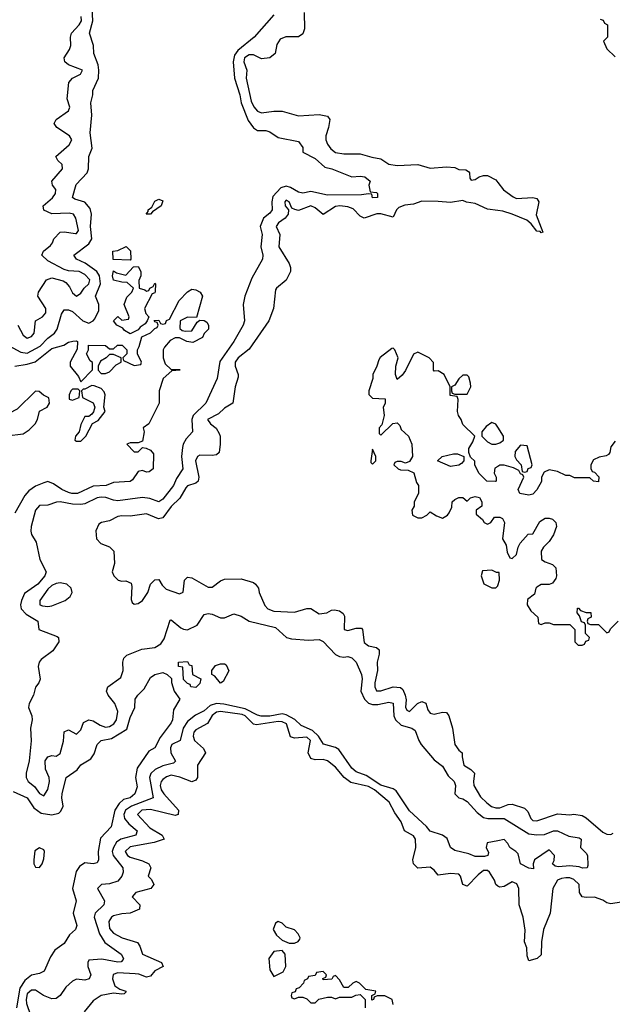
# Model space of a CAD drawing. Header units: inches. Extents: x 2601469 to 2753575, y 449403 to 582909.
# Tile 185 of 256: x 2637673 to 2640557, y 503087 to 507875. Entities that reach past the tile are written whole.
import ezdxf

# ---------------------------------------------------------------- set-up
doc = ezdxf.new("R2010")
doc.units = ezdxf.units.IN
doc.header["$MEASUREMENT"] = 0
doc.layers.add('C6530', color=7, linetype='Continuous')
doc.layers.add('C6540', color=7, linetype='Continuous')

msp = doc.modelspace()

# ---------------------------------------------------------------- linework, layer by layer
at = {"layer": 'C6530', "color": 4}
for points, elevation in [([(2637600.4, 506300.4), (2637678.8, 506258.8), (2637710, 506252.8), (2637772.3, 506287.7), (2637810, 506327), (2637842.7, 506350), (2637854.5, 506370), (2637876.6, 506443.4), (2637890, 506464), (2637910, 506464.4), (2637930, 506456.4), (2637980.5, 506410), (2638010, 506399.5), (2638030, 506410.4), (2638039.1, 506420.9), (2638058.6, 506461.4), (2638057.3, 506490), (2638042.3, 506530), (2638066.6, 506590), (2638060.9, 506630), (2638048, 506650), (2637991.5, 506691.5), (2637949, 506710), (2637936, 506730), (2638010, 506784.2), (2638023.9, 506810), (2638017.3, 506870), (2638022, 506930), (2638016.4, 506956.4), (2637990, 506988), (2637942, 507002), (2637929.2, 507010), (2637946.9, 507073.1), (2638002, 507130), (2638007.3, 507150), (2638009.3, 507210), (2638025.2, 507250), (2638015.3, 507324.7), (2638024, 507410), (2638019.3, 507470), (2638029.3, 507510), (2638029.2, 507530), (2638056.2, 507590), (2638058.7, 507630), (2638054.9, 507654.9), (2638033.2, 507710), (2638032.3, 507750), (2638012, 507810), (2638028.4, 507870), (2638025.6, 507930)], 12), ([(2638910, 507899.3), (2638813.4, 507790), (2638734.2, 507725.8), (2638718, 507702), (2638711.3, 507670), (2638718, 507590), (2638744.4, 507510), (2638751.4, 507470), (2638785.1, 507385.1), (2638810, 507348.5), (2638830, 507335.8), (2638870, 507335.8), (2638890, 507330.4), (2638930, 507302), (2639030, 507282), (2639050, 507254), (2639051.3, 507230), (2639110, 507200.7), (2639157.5, 507157.5), (2639192, 507150), (2639290, 507111), (2639330, 507114), (2639352, 507110), (2639378, 507090), (2639372, 507070), (2639378, 507038), (2639410, 507034), (2639414, 507030), (2639414, 507010), (2639390, 507009), (2639386, 507026), (2639370, 507028), (2639336.8, 507023.2), (2639170, 507020.9), (2639090, 507039.6), (2639050, 507031.8), (2639030, 507035.6), (2638990, 507059.6), (2638970, 507065.6), (2638942.9, 507057.1), (2638904.4, 507015.6), (2638899.5, 506990), (2638901.3, 506950), (2638890, 506934.5), (2638859.5, 506910), (2638842.4, 506870), (2638852.7, 506830), (2638846, 506770), (2638855.5, 506730), (2638854.8, 506710), (2638802, 506618), (2638767.7, 506530), (2638760.7, 506490), (2638766.8, 506410), (2638760.7, 506390), (2638715.5, 506310), (2638647.6, 506212.4), (2638634, 506130), (2638579.3, 506010), (2638516.5, 505950), (2638510.3, 505930), (2638514, 505870), (2638483.4, 505836.6), (2638468.7, 505811.3), (2638465.1, 505794.9), (2638459.5, 505750), (2638467.3, 505690), (2638436.5, 505643.5), (2638421.6, 505610), (2638370, 505543.7), (2638350, 505529.6), (2638305.7, 505545.7), (2638270, 505551.2), (2638150, 505535.1), (2638130, 505537.6), (2638091.7, 505551.7), (2638070, 505553.1), (2638050, 505549.7), (2637990, 505520.9), (2637970, 505517.8), (2637930, 505519.3), (2637870.3, 505529.7), (2637851.7, 505528.3), (2637810, 505514), (2637770, 505512), (2637750.6, 505490), (2637728, 505410), (2637727.1, 505387.1), (2637730.8, 505370.8), (2637753.7, 505333.7), (2637770.4, 505250), (2637802, 505190), (2637795.5, 505170), (2637761.3, 505130), (2637695.8, 505084.2), (2637681.3, 505050), (2637677.6, 505030), (2637680.4, 505010), (2637704.7, 504984.7), (2637761, 504950), (2637766, 504910), (2637854.6, 504874.6), (2637861, 504870), (2637864, 504850), (2637834, 504806), (2637777.1, 504762.9), (2637767.3, 504750), (2637763, 504730), (2637772.7, 504667.3), (2637766.8, 504650), (2637750.5, 504629.5), (2637739.3, 504590), (2637718.4, 504550), (2637715.8, 504530), (2637732.4, 504490), (2637734, 504470), (2637726, 504430), (2637728, 504368), (2637719.5, 504270), (2637704.4, 504210), (2637704.9, 504190), (2637714.8, 504170), (2637745.7, 504145.7), (2637770, 504111.3), (2637790, 504101), (2637810, 504131.3), (2637818.4, 504170), (2637815.6, 504190), (2637798.7, 504230), (2637797, 504270), (2637810, 504290.7), (2637830, 504296.3), (2637850, 504294), (2637870, 504306.8), (2637886.3, 504366.3), (2637890, 504411), (2637910, 504421), (2637950, 504401), (2637970, 504422), (2637983.3, 504456.7), (2638009.6, 504470.4), (2638030, 504466), (2638064.1, 504444.1), (2638090, 504434.6), (2638110, 504438.3), (2638131.2, 504450), (2638144, 504470), (2638151, 504511), (2638135.1, 504550), (2638103, 504590), (2638095.1, 504610), (2638101.6, 504630), (2638164.8, 504675.2), (2638177.2, 504710), (2638174, 504750), (2638179, 504770), (2638194.8, 504785.2), (2638266.5, 504813.5), (2638330, 504822.4), (2638360.5, 504839.5), (2638375.3, 504864.7), (2638405.2, 504954.8), (2638410, 504956), (2638457.3, 504917.3), (2638470, 504910.5), (2638490, 504908), (2638536, 504930), (2638570, 504982.8), (2638590, 504987.3), (2638610, 504984), (2638650, 504966), (2638670, 504966), (2638714.6, 504985.4), (2638750, 504974.8), (2638790.4, 504950.4), (2638918.4, 504918.4), (2638972, 504870), (2638996, 504864), (2639078, 504858), (2639130, 504861), (2639150, 504851.3), (2639210, 504787.3), (2639230, 504777.3), (2639250, 504774.8), (2639270, 504778.8), (2639290, 504771), (2639310, 504751.3), (2639335.5, 504690), (2639339.3, 504670), (2639333.4, 504610), (2639350.2, 504570.2), (2639370, 504550.4), (2639390, 504544.2), (2639415.2, 504544.8), (2639470, 504555.8), (2639490, 504550.6), (2639493.1, 504490), (2639501.3, 504470), (2639530, 504444.4), (2639582, 504430), (2639598, 504418), (2639614.8, 504370), (2639626.8, 504350), (2639690, 504274.8), (2639730, 504244.7), (2639758, 504198), (2639786.8, 504170), (2639793.4, 504150), (2639790.8, 504110.8), (2639799.8, 504099.8), (2639810.5, 504090.5), (2639830, 504085.5), (2639850, 504072.7), (2639899.2, 504019.2), (2639930, 503995.5), (2639950.4, 503990.4), (2640000, 503990.2)], 12), ([(2639058, 507910), (2639059.3, 507830), (2639050, 507806), (2639030, 507792), (2638968.7, 507791.3), (2638939.9, 507780.1), (2638924.9, 507755.1), (2638916.3, 507710), (2638890, 507689.5), (2638850, 507684.5), (2638810, 507703.7), (2638790, 507704.5), (2638766.7, 507690), (2638764.4, 507670), (2638778, 507630), (2638774.4, 507590), (2638799.3, 507479.3), (2638811.5, 507451.5), (2638830.3, 507430.3), (2638850, 507421.6), (2638910.4, 507430.4), (2638950, 507430.6), (2639030, 507407.3), (2639130, 507414), (2639170, 507406), (2639182.8, 507390), (2639176.4, 507350), (2639163, 507310), (2639163, 507290), (2639170.5, 507270), (2639187.4, 507247.4), (2639210, 507228.4), (2639250, 507223.1), (2639330, 507223), (2639386.2, 507206.2), (2639430, 507199.1), (2639470, 507172.4), (2639510, 507165.3), (2639610, 507170.7), (2639670, 507152.7), (2639750, 507159.1), (2639790, 507156.3), (2639810, 507146.8), (2639844.7, 507144.7), (2639856.9, 507136.9), (2639862, 507130), (2639863.6, 507103.6), (2639870, 507094), (2639890, 507098), (2639909, 507111), (2639930, 507118), (2639950, 507118), (2639990, 507096), (2640000, 507083.3)], 16), ([(2637664, 506390), (2637690, 506341), (2637710, 506326.8), (2637730, 506334.8), (2637742.7, 506350), (2637749.2, 506410), (2637784, 506430), (2637800.9, 506450), (2637799.5, 506470), (2637761.2, 506530), (2637765.2, 506550), (2637804, 506610), (2637830, 506619.1), (2637884.9, 506604.9), (2637897.6, 506597.6), (2637915.8, 506575.8), (2637930, 506546), (2637950, 506531), (2637970, 506544.7), (2637986, 506570), (2638009.3, 506590), (2638013.6, 506610), (2637990, 506635.1), (2637962, 506650), (2637910, 506654), (2637890, 506660.9), (2637810, 506702), (2637781.2, 506730), (2637788.7, 506750), (2637823.2, 506776.8), (2637833.2, 506790), (2637839, 506810), (2637870, 506841), (2637890, 506844), (2637944.7, 506835.3), (2637950, 506836), (2637959.3, 506850), (2637946.6, 506910), (2637935.3, 506930), (2637913.4, 506933.4), (2637830, 506931.3), (2637790, 506949.4), (2637786.6, 506970), (2637831.8, 507008.2), (2637847.3, 507030), (2637849.3, 507050), (2637833.2, 507070), (2637829.4, 507090), (2637881.2, 507150), (2637879, 507170), (2637859, 507190), (2637849.2, 507210), (2637914.1, 507265.8), (2637926.6, 507290), (2637915.1, 507310), (2637853.2, 507350), (2637840.9, 507370), (2637849.6, 507390.4), (2637910, 507431), (2637917.6, 507450), (2637904.5, 507490), (2637912.7, 507570), (2637929.5, 507590.5), (2637968.7, 507610), (2637979, 507630), (2637910, 507655.1), (2637892.7, 507670), (2637889.4, 507690), (2637915.6, 507730), (2637922.4, 507750), (2637920.5, 507790), (2637924.5, 507810), (2637961.6, 507850), (2637974, 507870), (2637972.8, 507890)], 16), ([(2640000, 506946.8), (2639950, 506954.3), (2639890, 506980.5), (2639847, 506987), (2639830, 506995.3), (2639770, 506985.6), (2639710, 506991.3), (2639630, 506991.8), (2639590, 506977.6), (2639547.5, 506972.5), (2639518.3, 506961.7), (2639506, 506950), (2639490, 506914), (2639431, 506931), (2639411.1, 506931.1), (2639350, 506909.3), (2639330, 506919.3), (2639295.9, 506955.9), (2639270, 506965.7), (2639230.3, 506969.7), (2639210, 506966.9), (2639150, 506927.3), (2639110, 506960.7), (2639090, 506969.6), (2639030, 506947.8), (2639011.7, 506951.7), (2638998, 506958), (2638984, 506990), (2638970, 506998), (2638963, 506990), (2638965.5, 506970), (2638981, 506950), (2638979.1, 506930), (2638964.9, 506910), (2638932.8, 506887.2), (2638920.7, 506870), (2638939.3, 506830), (2638934, 506770), (2638984, 506690), (2638990.7, 506670), (2638990.6, 506650), (2638970, 506609), (2638922, 506570), (2638918, 506562), (2638907.7, 506470), (2638885.5, 506410), (2638790, 506272), (2638735.5, 506230), (2638722, 506210), (2638722, 506190), (2638736.3, 506150), (2638735.9, 506135.9), (2638722, 506090), (2638710.7, 506010), (2638670, 505985.2), (2638641.1, 505958.9), (2638586.8, 505930), (2638601, 505910), (2638628.2, 505888.2), (2638643.4, 505863.4), (2638647.7, 505850), (2638647.7, 505810), (2638642.8, 505770), (2638630, 505759.3), (2638610, 505756), (2638550, 505758), (2638538.8, 505750), (2638528.5, 505730), (2638544.4, 505650), (2638542, 505630), (2638530, 505620.7), (2638490, 505607.6), (2638481.2, 505598.8), (2638451.4, 505548.6), (2638410, 505507.3), (2638370, 505451.8), (2638347.6, 505447.6), (2638290, 505472.3), (2638210, 505460.7), (2638170, 505462.9), (2638150, 505458.4), (2638110, 505438.4), (2638070.6, 505429.4), (2638058.8, 505421.2), (2638044, 505390), (2638047.3, 505350), (2638067.7, 505327.7), (2638110, 505311), (2638130.6, 505290.6), (2638134.8, 505230), (2638122.8, 505190), (2638131.3, 505170), (2638152, 505150), (2638170, 505144.9), (2638190, 505146.8), (2638214.8, 505134.8), (2638218.8, 505118.8), (2638216, 505056), (2638221, 505041), (2638230, 505032), (2638250, 505036), (2638270, 505051), (2638296, 505090), (2638309, 505130), (2638330, 505151.3), (2638350, 505152), (2638365.8, 505125.8), (2638385.5, 505105.5), (2638450, 505082.8), (2638469, 505091), (2638475.3, 505150), (2638490, 505164.7), (2638510, 505161), (2638590, 505114.8), (2638610, 505114.8), (2638650, 505146.8), (2638670, 505154), (2638750, 505156.3), (2638810, 505137.3), (2638821, 505130), (2638834.8, 505110), (2638838.8, 505090), (2638865.8, 505025.8), (2638881, 505010), (2638910, 504998), (2639010, 504993.4), (2639070, 505010.8), (2639090, 505011.3), (2639130, 504984.9), (2639168, 504990), (2639190, 505002.8), (2639205.4, 505005.4), (2639230, 505001), (2639247.3, 504987.3), (2639253.7, 504973.7), (2639252, 504910), (2639270, 504904), (2639310, 504916.3), (2639336.3, 504916.3), (2639341, 504910), (2639350, 504846.8), (2639370, 504830.6), (2639410, 504822), (2639422, 504810), (2639423, 504790), (2639412.7, 504750), (2639414.9, 504710), (2639401.3, 504650), (2639400.5, 504630), (2639410, 504611), (2639430, 504610.6), (2639490, 504630.5), (2639526.6, 504626.6), (2639537.4, 504617.4), (2639548.7, 504590), (2639553, 504567), (2639550.9, 504530.9), (2639556.9, 504516.9), (2639570, 504511), (2639609.2, 504550), (2639630, 504559.1), (2639650, 504551.3), (2639659, 504519), (2639670, 504503), (2639690, 504497.1), (2639730, 504507.3), (2639750, 504506), (2639760.7, 504490), (2639779.1, 504430), (2639790.4, 504350.4), (2639810, 504322.8), (2639826, 504310), (2639825.5, 504290), (2639834, 504250), (2639868, 504228), (2639886, 504210), (2639880.5, 504170), (2639883, 504150), (2639915.6, 504095.6), (2639945.9, 504065.9), (2639969.3, 504049.3), (2639990, 504042), (2640000, 504042.2)], 16), ([(2637648.7, 506190), (2637710, 506199.3), (2637748.1, 506211.9), (2637830, 506276.3), (2637887.7, 506292.3), (2637910, 506306), (2637932, 506312), (2637950, 506314), (2637954, 506310), (2637952.7, 506272.7), (2637918, 506210), (2637918, 506190), (2637959.8, 506139.8), (2637970, 506114), (2638027.3, 506172.7), (2638027.3, 506207.3), (2638016.4, 506216.4), (2637998, 506250), (2638008, 506270), (2638008, 506292), (2638091, 506291), (2638110, 506274), (2638130, 506274), (2638148.4, 506291.6), (2638171.6, 506291.6), (2638194, 506270), (2638194, 506250), (2638174, 506230), (2638178, 506218), (2638230, 506194), (2638262, 506198), (2638266, 506210), (2638246, 506250), (2638246, 506270), (2638254.6, 506285.4), (2638267.3, 506332.7), (2638310, 506352), (2638330, 506374), (2638342, 506378), (2638346, 506390), (2638342, 506402), (2638330, 506406), (2638327.3, 506412.7), (2638350, 506414), (2638358, 506398), (2638370, 506394), (2638382, 506398), (2638387.3, 506412.7), (2638402, 506418), (2638448.7, 506510), (2638488.9, 506551.1), (2638510, 506564.7), (2638530, 506561), (2638551.3, 506550), (2638562, 506530), (2638534, 506426), (2638490, 506428), (2638454, 506410), (2638452.7, 506372.7), (2638463.6, 506363.6), (2638479.6, 506359.6), (2638510, 506362), (2638536.4, 506403.6), (2638550, 506414), (2638570, 506412), (2638583.6, 506403.6), (2638592, 506390), (2638592, 506370), (2638571.1, 506348.9), (2638562, 506330), (2638514.8, 506305.2), (2638486, 506310), (2638450, 506328), (2638430, 506328), (2638405.4, 506314.6), (2638376.9, 506283.1), (2638371.1, 506268.9), (2638371, 506230), (2638381, 506201), (2638410, 506174), (2638450, 506174), (2638454, 506170), (2638412.7, 506167.3), (2638371.3, 506130), (2638351.3, 506070), (2638352, 506010), (2638302, 505910), (2638274, 505890), (2638278, 505870), (2638270, 505826), (2638250, 505818), (2638210, 505818), (2638194, 505810), (2638230, 505774), (2638250, 505774), (2638270, 505794), (2638288, 505792), (2638310, 505782), (2638323.6, 505763.6), (2638322, 505690), (2638303.6, 505676.4), (2638290, 505675.3), (2638270, 505682), (2638250, 505678), (2638222, 505638), (2638210.6, 505629.4), (2638130, 505624), (2638094, 505610), (2638030, 505606.6), (2637954, 505570), (2637926, 505570), (2637910, 505575.3), (2637878, 505590), (2637838, 505618), (2637810, 505628.7), (2637790, 505622), (2637750, 505606), (2637716.7, 505583.3), (2637698.5, 505561.5), (2637650, 505475.3)], 8), ([(2640000, 505702.5), (2639985.4, 505694.6), (2639982, 505670), (2639992, 505650), (2639992, 505630), (2639988.4, 505628.4), (2639946, 505630), (2639908, 505670), (2639888, 505710), (2639887.3, 505727.3), (2639867.3, 505747.3), (2639858, 505770), (2639858, 505790), (2639878, 505822), (2639888, 505850), (2639830, 505906), (2639822, 505930), (2639808.7, 505950), (2639804, 505970), (2639807.3, 506027.3), (2639802, 506042), (2639767.3, 506047.3), (2639768, 506090), (2639738, 506150), (2639710, 506168), (2639690, 506166), (2639686, 506170), (2639687.3, 506207.3), (2639666, 506230), (2639610, 506258), (2639590, 506248), (2639550.5, 506169.5), (2639534, 506146), (2639510, 506126), (2639502, 506150), (2639504, 506190), (2639515.3, 506230), (2639498, 506270), (2639490, 506278), (2639483.6, 506276.4), (2639427.1, 506232.9), (2639419.8, 506220.2), (2639410.7, 506189.3), (2639391, 506150), (2639391, 506130), (2639372, 506070), (2639372.7, 506052.7), (2639390, 506034), (2639451.6, 506031.6), (2639451.1, 506008.9), (2639442, 505990), (2639446, 505950), (2639436, 505904), (2639422, 505890), (2639422, 505862), (2639430, 505854), (2639489.1, 505910.9), (2639510, 505914), (2639522, 505902), (2639530, 505882), (2639564.7, 505850), (2639582, 505810), (2639584.7, 505750), (2639570, 505726), (2639550, 505718), (2639530, 505726), (2639510, 505726), (2639498, 505722), (2639494, 505710), (2639514, 505690), (2639525.4, 505685.4), (2639563.6, 505683.6), (2639591.3, 505671.3), (2639603.6, 505623.6), (2639614, 505610), (2639614, 505570), (2639592, 505530), (2639592, 505510), (2639582, 505490), (2639584.7, 505464.7), (2639610, 505452), (2639630, 505452), (2639654.6, 505465.4), (2639670, 505482), (2639702, 505462), (2639730, 505451.3), (2639754.6, 505465.4), (2639763.1, 505476.9), (2639776.4, 505503.6), (2639778, 505530), (2639790, 505542), (2639810, 505551.3), (2639830, 505552), (2639850, 505534), (2639866, 505550), (2639890, 505556), (2639910, 505551.3), (2639922, 505530), (2639922, 505510), (2639894, 505490), (2639894, 505470), (2639924.7, 505444.7), (2639934, 505430), (2639950, 505422), (2639966, 505430), (2639984, 505456), (2640000, 505456)], 24), ([(2640000, 505892.7), (2639990, 505908), (2639970, 505915.3), (2639943.5, 505896.5), (2639922, 505870), (2639922, 505850), (2639950, 505822), (2639970, 505811.3), (2639990, 505811.3), (2640000, 505814.7)], 24), ([(2640000, 505186), (2639994, 505186), (2639970, 505198), (2639924.7, 505195.3), (2639918, 505170), (2639931.6, 505131.6), (2639970, 505112), (2639990, 505112), (2639999, 505121), (2640000, 505124.2)], 24), ([(2637641.8, 504121.8), (2637710, 504090.4), (2637742, 504042), (2637777, 504017), (2637830, 504007.7), (2637863.3, 504016.7), (2637873.4, 504026.6), (2637884.5, 504050), (2637878, 504090), (2637879.3, 504110), (2637899, 504190), (2637952.3, 504227.7), (2637970, 504251), (2638018.9, 504281.1), (2638035.1, 504304.9), (2638049.5, 504350.5), (2638068.7, 504370), (2638120.1, 504379.9), (2638194.5, 504425.5), (2638210, 504482), (2638234, 504530), (2638235.3, 504570), (2638248, 504590), (2638278.6, 504621.4), (2638310, 504676), (2638330, 504691), (2638370, 504701), (2638390.9, 504690.9), (2638410.9, 504670.9), (2638411.6, 504651.6), (2638424.7, 504610), (2638452, 504570), (2638422, 504518), (2638417.3, 504470), (2638410, 504455.3), (2638356.1, 504383.9), (2638330, 504334), (2638302, 504318), (2638244.2, 504235.8), (2638236.3, 504190), (2638244.7, 504144.7), (2638233.4, 504110), (2638210.8, 504090), (2638178, 504082), (2638156.7, 504063.3), (2638135.3, 504030), (2638118, 503950), (2638066, 503894), (2638055.5, 503830), (2638056.3, 503790), (2638050, 503775.3), (2638030.5, 503769.5), (2637990, 503774), (2637963.8, 503756.2), (2637947.7, 503732.3), (2637930.6, 503650), (2637947.3, 503590), (2637933, 503530), (2637950.8, 503470), (2637944.7, 503450), (2637914.8, 503425.2), (2637890, 503382), (2637844.7, 503350), (2637822.5, 503317.5), (2637792.3, 503247.7), (2637770, 503237), (2637730, 503227.6), (2637697.3, 503202.7), (2637674.1, 503165.9), (2637657.1, 503070)], 8), ([(2640000, 503882), (2639948.2, 503871.8), (2639942.8, 503850), (2639954.4, 503825.6), (2639951, 503810), (2639934.2, 503805.8), (2639890, 503805.2), (2639858.4, 503818.4), (2639790, 503834), (2639769.2, 503850), (2639752.9, 503892.9), (2639730, 503909), (2639670, 503929.2), (2639651.8, 503951.8), (2639570, 504027), (2639505.1, 504125.1), (2639490, 504135.1), (2639430, 504152.6), (2639358.9, 504198.9), (2639310, 504217.6), (2639290, 504234.5), (2639225.9, 504325.9), (2639210, 504335.1), (2639151.2, 504351.2), (2639127.4, 504390), (2639097.4, 504417.5), (2639042.2, 504442.2), (2639011.7, 504471.7), (2638970, 504494.5), (2638950, 504499.8), (2638890, 504487.4), (2638847.5, 504487.5), (2638830, 504492.1), (2638770, 504524), (2638666.6, 504546.6), (2638630, 504549.8), (2638600.5, 504539.6), (2638570, 504514), (2638527.9, 504492.1), (2638490, 504461.6), (2638468.9, 504430), (2638453.4, 504370), (2638414, 504350), (2638406.5, 504333.5), (2638409, 504309), (2638430.6, 504269.4), (2638420.7, 504259.3), (2638370, 504246.3), (2638331.5, 504228.5), (2638310.3, 504209.7), (2638304.6, 504190), (2638322, 504090), (2638216.4, 504050), (2638187.9, 504030), (2638180.2, 504010), (2638183.6, 503990), (2638204.5, 503964.5), (2638243.8, 503930), (2638238.8, 503910), (2638164.9, 503890), (2638144.3, 503875.7), (2638128.8, 503850), (2638123.7, 503830), (2638127, 503810), (2638174.9, 503750), (2638176.4, 503730), (2638170, 503709.2), (2638150, 503686), (2638110, 503673), (2638070.5, 503669.5), (2638050.8, 503650), (2638086, 503590), (2638083, 503570), (2638040.5, 503530), (2638034.9, 503510), (2638061.1, 503430), (2638087.8, 503387.8), (2638167.3, 503330), (2638177.3, 503310), (2638175.9, 503304.1), (2638166.8, 503293.2), (2638150, 503292.3), (2638073, 503307), (2638010, 503302), (2638004, 503290), (2638004, 503270), (2638018.8, 503230), (2638010.8, 503210), (2637990, 503203.7), (2637950, 503209), (2637930, 503199), (2637898, 503170), (2637870.5, 503129.5), (2637850, 503115.3), (2637830, 503113.2), (2637789, 503130), (2637750, 503155.1), (2637730, 503155.6), (2637710, 503137), (2637703.9, 503110), (2637706, 503090), (2637725.5, 503034.5)], 12), ([(2640000, 503661), (2639989.6, 503669.6), (2639983.6, 503690), (2639958.4, 503730), (2639950, 503736.9), (2639930, 503736.9), (2639903.4, 503716.6), (2639850, 503660.9), (2639830, 503669.2), (2639818, 503710), (2639810, 503719.3), (2639770, 503722.9), (2639710, 503714), (2639690, 503739), (2639670, 503754), (2639610, 503749.2), (2639589.2, 503770), (2639586, 503790), (2639600.7, 503850), (2639598.4, 503890), (2639590, 503905.2), (2639545.2, 503930), (2639530, 503974), (2639498.4, 504018.4), (2639471.6, 504070), (2639398.9, 504130), (2639370, 504145.8), (2639284.9, 504164.9), (2639251.8, 504190), (2639210, 504239.5), (2639171.2, 504271.2), (2639150, 504277.6), (2639110, 504276.3), (2639090, 504282.4), (2639077.3, 504310), (2639087.6, 504370), (2639070, 504386), (2639010, 504381.5), (2638990, 504388.2), (2638971.1, 504450), (2638950, 504460.8), (2638930, 504461.6), (2638825.6, 504445.6), (2638810, 504449.6), (2638770, 504489.7), (2638755.3, 504495.3), (2638650, 504510.8), (2638630, 504507.8), (2638610, 504491.6), (2638587.4, 504452.6), (2638530, 504421.6), (2638520.3, 504410), (2638517.4, 504390), (2638524.2, 504370), (2638568, 504330), (2638576.3, 504310), (2638538.4, 504250), (2638537.6, 504190), (2638530, 504176), (2638510, 504168), (2638451.7, 504191.7), (2638410, 504200.4), (2638387.3, 504192.7), (2638370, 504180.7), (2638361.3, 504170), (2638356.5, 504150), (2638361.7, 504130), (2638373.7, 504110), (2638444.9, 504030), (2638444.7, 504010), (2638430, 504005.1), (2638310, 504034.5), (2638266.8, 504030), (2638245.5, 504010), (2638305.4, 503945.4), (2638366, 503910), (2638376, 503890), (2638326.9, 503873.1), (2638210, 503852.6), (2638186.7, 503830), (2638197.3, 503810), (2638210, 503802.4), (2638270, 503784.4), (2638300.7, 503770), (2638310.6, 503750), (2638298.8, 503710), (2638313.7, 503693.7), (2638324.9, 503670), (2638310.8, 503650), (2638238, 503630), (2638221, 503610), (2638257.3, 503570), (2638256, 503550), (2638211.3, 503530), (2638170, 503526.6), (2638130, 503516.9), (2638119.1, 503510), (2638106.7, 503490), (2638110, 503456), (2638130, 503433), (2638171, 503410), (2638246.6, 503386.6), (2638257.1, 503370), (2638270.8, 503330), (2638362.8, 503290), (2638371.3, 503270), (2638330.4, 503249.6), (2638310, 503224), (2638290, 503219.3), (2638253.3, 503233.3), (2638235.2, 503235.2), (2638150, 503239.7), (2638127.7, 503232.3), (2638123.8, 503210), (2638136.3, 503176.3), (2638159.8, 503159.8), (2638190, 503150.4), (2638190, 503146), (2638182, 503138), (2638170, 503135.3), (2638130, 503141.2), (2638070, 503129), (2638030, 503104), (2637986.8, 503050)], 16), ([(2639490, 503086), (2639486, 503110), (2639450, 503128), (2639412.7, 503127.3), (2639398, 503122), (2639394, 503110), (2639387.3, 503107.3), (2639386, 503130), (2639402, 503138), (2639406, 503150), (2639358, 503158), (2639326, 503190), (2639310, 503198), (2639294, 503190), (2639271.6, 503168.4), (2639250, 503168), (2639230, 503206), (2639210, 503226), (2639198, 503222), (2639191.6, 503208.4), (2639150, 503206), (2639147.3, 503212.7), (2639162, 503218), (2639166, 503230), (2639150, 503246), (2639118, 503242), (2639110, 503226), (2639078, 503222), (2639074, 503210), (2639058, 503202), (2639054, 503190), (2639032.7, 503167.3), (2639018, 503162), (2639012.7, 503147.3), (2638998, 503142), (2638994, 503130), (2638998, 503118), (2639010, 503114), (2639030, 503122), (2639050, 503122), (2639070, 503114), (2639090, 503094), (2639110, 503094), (2639128.4, 503111.6), (2639170, 503122), (2639190, 503122), (2639210, 503114), (2639230, 503122), (2639290, 503122), (2639308.4, 503131.6), (2639330, 503134), (2639354, 503110), (2639354, 503070)], 24)]:
    msp.add_lwpolyline(points, dxfattribs=dict(at, elevation=elevation))
for points, elevation in [([(2638310, 506928.7), (2638288.7, 506930), (2638298, 506942), (2638298, 506950), (2638316.4, 506963.6), (2638330, 506992), (2638350, 507002), (2638370, 506994), (2638362, 506970), (2638319.6, 506940.4)], 8), ([(2638210, 506706), (2638128.4, 506708.4), (2638126, 506750), (2638150, 506752), (2638191.6, 506771.6), (2638211.6, 506751.6), (2638214, 506710)], 8), ([(2638290, 506554), (2638302, 506558), (2638306, 506570), (2638322, 506578), (2638330, 506594), (2638334, 506590), (2638332.7, 506552.7), (2638330, 506546), (2638318, 506542), (2638281, 506470), (2638286.4, 506446.4), (2638302, 506430), (2638294, 506410), (2638283.6, 506396.4), (2638259.6, 506380.4), (2638250, 506366), (2638210, 506348), (2638183.1, 506363.1), (2638175.3, 506375.3), (2638146, 506390), (2638129, 506410), (2638150, 506432), (2638170, 506414), (2638202, 506418), (2638206, 506430), (2638182, 506490), (2638194.6, 506525.4), (2638218, 506550), (2638226, 506570), (2638196.4, 506596.4), (2638170, 506598), (2638130, 506608.7), (2638124, 506630), (2638130, 506654), (2638143.6, 506643.6), (2638190, 506632), (2638227.3, 506672.7), (2638250, 506674), (2638262, 506650), (2638262, 506630), (2638252.7, 506607.3), (2638254, 506570), (2638282, 506562)], 8), ([(2638130, 506246), (2638110, 506246), (2638094, 506230), (2638065.4, 506214.6), (2638054, 506190), (2638054, 506170), (2638070, 506154), (2638090, 506154), (2638110, 506162), (2638143.1, 506196.9), (2638166, 506210), (2638166, 506230)], 8), ([(2639850, 506146), (2639830, 506146), (2639810, 506128), (2639790, 506098), (2639774, 506090), (2639774, 506070), (2639778, 506058), (2639790, 506054), (2639850, 506054), (2639868, 506090), (2639867.3, 506107.3), (2639858, 506138)], 24), ([(2638024.7, 506095.3), (2637990, 506078), (2637982, 506078), (2637974, 506070), (2637978, 506038), (2638030, 506012), (2638038, 505990), (2638032, 505968), (2638023.6, 505956.4), (2638010, 505946), (2637990, 505946), (2637970, 505906), (2637962, 505870), (2637944.7, 505850), (2637942, 505830), (2637950, 505824.7), (2637970, 505826), (2637995.3, 505850), (2638028, 505912), (2638054.6, 505925.4), (2638088.7, 505970), (2638082, 505990), (2638089, 506050), (2638084.7, 506064.7), (2638070, 506082), (2638034.6, 506094.6)], 8), ([(2637750, 506068), (2637659.8, 505980.2), (2637619.6, 505960.4), (2637612, 505950), (2637610, 505906), (2637582, 505878), (2637582, 505870), (2637610, 505852), (2637690, 505861), (2637719.5, 505880.5), (2637748.7, 505910), (2637759, 505930), (2637770, 505972), (2637806, 505990), (2637818, 506010), (2637815.3, 506035.3), (2637788.4, 506048.4), (2637767.3, 506067.3)], 8), ([(2637958, 506078), (2637930, 506078), (2637922, 506070), (2637914, 506050), (2637914, 506030), (2637930, 506024.7), (2637962, 506038), (2637966, 506070)], 8), ([(2639390, 505786), (2639382, 505730), (2639382, 505722), (2639390, 505714), (2639406, 505730), (2639406, 505750)], 24), ([(2639770, 505702), (2639706, 505730), (2639728.9, 505751.1), (2639783.6, 505763.6), (2639803.6, 505763.6), (2639834, 505750), (2639834, 505730), (2639823.6, 505716.4), (2639810, 505708)], 24), ([(2637870, 505135.6), (2637850, 505133), (2637830, 505122.9), (2637810, 505106), (2637770.8, 505050), (2637771.3, 505030), (2637784.1, 505024.1), (2637810, 505020.5), (2637830, 505023.8), (2637894, 505050), (2637919, 505070), (2637929, 505090), (2637924, 505110), (2637902, 505130)], 16), ([(2638530, 504628), (2638506, 504630), (2638502, 504642), (2638490, 504646), (2638470, 504666), (2638466, 504726), (2638446, 504730), (2638446, 504750), (2638490, 504754), (2638498, 504738), (2638510, 504734), (2638514, 504690), (2638554, 504670), (2638550, 504646)], 8), ([(2638650, 504648.7), (2638622, 504682), (2638608, 504690), (2638608.7, 504710), (2638626, 504734), (2638650, 504742), (2638670, 504742), (2638678, 504738), (2638691.1, 504708.9), (2638663.6, 504656.4)], 8), ([(2637770, 503848), (2637747.1, 503832.9), (2637742, 503790), (2637742, 503770), (2637750, 503754), (2637770, 503752), (2637782, 503770), (2637790, 503794), (2637794, 503830), (2637790, 503838)], 8), ([(2638930, 503488.7), (2638918, 503482), (2638906, 503450), (2638922.5, 503422.5), (2638950, 503398), (2638984.7, 503384.7), (2639010, 503384.7), (2639028.4, 503391.6), (2639036.4, 503403.6), (2639038, 503410), (2639028.7, 503430), (2639010, 503448.7), (2638970, 503462), (2638950, 503482)], 24), ([(2638950, 503348.7), (2638910, 503344), (2638884.7, 503310), (2638890, 503254), (2638910, 503222), (2638955.3, 503244.7), (2638968, 503270), (2638964, 503330)], 24)]:
    msp.add_lwpolyline(points, close=True, dxfattribs=dict(at, elevation=elevation))
at = {"layer": 'C6540', "color": 4}
for points, elevation in [([(2640498, 507878), (2640512.7, 507872.7), (2640518, 507858), (2640534, 507850), (2640534, 507790), (2640514, 507770), (2640530, 507734), (2640570, 507694)], 24), ([(2640000, 507083.3), (2640027.9, 507047.9), (2640073.7, 507013.7), (2640090, 507006), (2640169.4, 507010.6), (2640190, 507004.7), (2640198.8, 506990), (2640186.8, 506926.8), (2640218, 506842), (2640210, 506838), (2640205.2, 506845.2), (2640190, 506847), (2640162.5, 506882.5), (2640140.2, 506900.2), (2640070, 506929.6), (2640023.3, 506943.3), (2640000, 506946.8)], 16), ([(2640000, 505814.7), (2640010, 505818), (2640028, 505830), (2640028, 505850), (2640000, 505892.7)], 24), ([(2640570, 505826), (2640550, 505798), (2640544.7, 505770), (2640538.8, 505761.2), (2640526.4, 505753.6), (2640492.7, 505747.3), (2640464.7, 505735.3), (2640452, 505710), (2640452.7, 505692.7), (2640458, 505678), (2640470, 505674), (2640491.6, 505651.6), (2640490, 505628), (2640466, 505630), (2640447.3, 505647.3), (2640372.7, 505647.3), (2640350, 505658), (2640330, 505658), (2640290, 505678), (2640250, 505686), (2640224.7, 505675.3), (2640212, 505650), (2640211.6, 505628.4), (2640190, 505588), (2640170, 505568), (2640150, 505562), (2640106, 505570), (2640098, 505590), (2640126, 505650), (2640122, 505662), (2640110, 505666), (2640102, 505682), (2640076.4, 505696.4), (2640030, 505708), (2640010, 505708), (2640000, 505702.5)], 24), ([(2640000, 505456), (2640010, 505456), (2640022, 505450), (2640032, 505430), (2640022, 505350), (2640039.6, 505319.6), (2640045.4, 505285.4), (2640058, 505258), (2640070, 505254), (2640090, 505274), (2640098, 505310), (2640108, 505330), (2640147.3, 505372.7), (2640170, 505374), (2640204.8, 505435.2), (2640230, 505451), (2640250, 505451), (2640266, 505446), (2640282, 505430), (2640284.7, 505410), (2640271.3, 505370), (2640250, 505338), (2640222, 505310), (2640211.3, 505290), (2640212, 505250), (2640230, 505238), (2640265.4, 505225.4), (2640282, 505210), (2640286, 505170), (2640282, 505158), (2640265.4, 505134.6), (2640250, 505128.7), (2640210, 505128.7), (2640190, 505115.3), (2640184.7, 505110), (2640178, 505082), (2640144.7, 505055.3), (2640142, 505030), (2640159.6, 504999.6), (2640194, 504970), (2640198, 504938), (2640210, 504934), (2640230, 504942), (2640250, 504942), (2640270, 504934), (2640350, 504934), (2640374, 504910), (2640374, 504850), (2640390, 504834), (2640410, 504834), (2640422, 504838), (2640427.3, 504852.7), (2640442, 504858), (2640446, 504870), (2640426, 504890), (2640426, 504930), (2640422, 504942), (2640407.3, 504947.3), (2640396.4, 504976.4), (2640386, 504990), (2640387.3, 505012.7), (2640392.7, 505012.7), (2640402, 505002), (2640430, 504992), (2640452.7, 504992.7), (2640454, 504970), (2640438, 504962), (2640434, 504950), (2640438, 504938), (2640450, 504934), (2640490, 504934), (2640530, 504894), (2640542, 504898), (2640547.3, 504912.7), (2640586, 504950)], 24), ([(2640000, 505124.2), (2640008, 505150), (2640006, 505186), (2640000, 505186)], 24), ([(2640000, 504042.2), (2640010, 504042.4), (2640050, 504058), (2640070, 504060.7), (2640130, 504041), (2640144.9, 504024.9), (2640160.7, 503990), (2640170, 503980.7), (2640190, 503979.1), (2640290, 504013), (2640350, 504007.7), (2640370, 504010.6), (2640410, 504004.9), (2640430, 503993.4), (2640510, 503923.1), (2640530, 503913.7), (2640550, 503912.4), (2640561.1, 503918.9)], 16), ([(2640000, 503990.2), (2640031.3, 503990), (2640150, 503915.8), (2640190, 503910.3), (2640227.3, 503912.7), (2640270, 503930.5), (2640290, 503930.5), (2640344.5, 503904.5), (2640395.9, 503895.9), (2640404.7, 503890), (2640402, 503850), (2640430, 503822), (2640436, 503810), (2640438, 503762), (2640434, 503750), (2640411.1, 503748.9), (2640395.5, 503755.5), (2640350, 503760.7), (2640295.3, 503755.3), (2640278, 503758), (2640266, 503770), (2640274.6, 503785.4), (2640275.3, 503810), (2640250, 503838), (2640178, 503790), (2640172, 503770), (2640174, 503746), (2640150, 503748), (2640109.3, 503769.3), (2640098, 503818), (2640088, 503830), (2640058, 503850), (2640048.9, 503868.9), (2640030, 503888), (2640000, 503882)], 12), ([(2640650, 503592.3), (2640550, 503575.8), (2640530, 503579.6), (2640510, 503592.8), (2640470, 503606.9), (2640430, 503605.6), (2640410, 503609.5), (2640397, 503630), (2640395.1, 503670), (2640370, 503694.3), (2640350, 503701.1), (2640330, 503701.5), (2640310, 503699.2), (2640290.5, 503690), (2640266.7, 503650), (2640254, 503530), (2640222, 503450), (2640212.7, 503390), (2640210, 503328), (2640191.3, 503308.7), (2640150, 503298), (2640143.2, 503323.2), (2640141.2, 503361.2), (2640129.3, 503390), (2640132.1, 503447.9), (2640123.5, 503510), (2640104, 503570), (2640101.6, 503650), (2640092, 503672), (2640070, 503682), (2640030, 503659.5), (2640010, 503657), (2640000.5, 503660.5), (2640000, 503661)], 16)]:
    msp.add_lwpolyline(points, dxfattribs=dict(at, elevation=elevation))
at = {"layer": 'C6540', "color": 4, "elevation": 24}
msp.add_lwpolyline([(2640110, 505806), (2640084.7, 505775.3), (2640082, 505750), (2640090, 505734), (2640114, 505710), (2640118, 505678), (2640130, 505674), (2640142, 505678), (2640147.3, 505692.7), (2640162, 505698), (2640166, 505710), (2640142, 505802)], close=True, dxfattribs=at)

doc.saveas('drawing.dxf')
